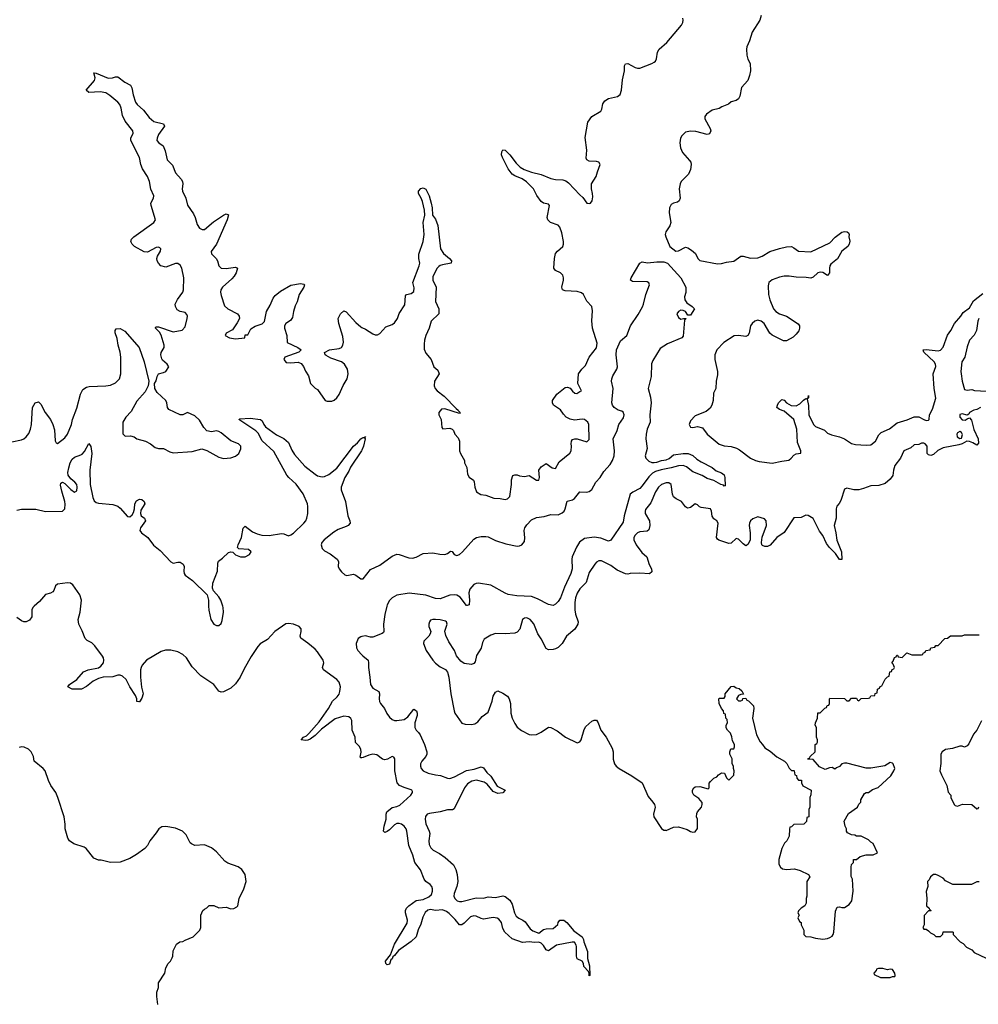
# Model space of a CAD drawing. Header units: inches. Extents: x 2323201 to 2563958, y 895391 to 1023096.
# Tile 56 of 196: x 2457155 to 2465123, y 946690 to 954875. Entities that reach past the tile are written whole.
import ezdxf

# ---------------------------------------------------------------- set-up
doc = ezdxf.new("R2010")
doc.units = ezdxf.units.IN
doc.header["$MEASUREMENT"] = 0
for name, color, linetype in [('C4954', 7, 'Continuous'), ('C4955', 7, 'Continuous'), ('C4964', 7, 'Continuous'), ('C4965', 7, 'Continuous')]:
    doc.layers.add(name, color=color, linetype=linetype)

msp = doc.modelspace()

# ---------------------------------------------------------------- linework, layer by layer
at = {"layer": 'C4954', "color": 5}
for points, elevation in [([(2457275.9, 950000), (2457264.4, 949990), (2457255.8, 949970), (2457257.2, 949910), (2457237.7, 949882.3), (2457210, 949870.6), (2457190, 949870.5), (2457170, 949876.7), (2457130, 949906.2)], 60), ([(2460000, 948739.8), (2459990, 948738.7), (2459984, 948744), (2459992.7, 948787.3), (2459991.9, 948810), (2459977.1, 948837.1), (2459946.6, 948866.6), (2459944.6, 948910), (2459919.9, 948970), (2459915.4, 949050), (2459907, 949067), (2459890, 949079.9), (2459850, 949084.8), (2459776.8, 949063.2), (2459662.6, 948977.4), (2459610, 948926), (2459570, 948895.6), (2459550, 948885.4), (2459530, 948882.4), (2459495.3, 948890), (2459513.2, 948910), (2459538.2, 948921.8), (2459559.8, 948940.2), (2459643, 949037), (2459722.5, 949150), (2459756.1, 949210), (2459794, 949246), (2459810, 949267.9), (2459817.5, 949290), (2459822.1, 949330), (2459810, 949367.4), (2459790.7, 949390.7), (2459681, 949470), (2459671, 949490), (2459682.6, 949530), (2459678.1, 949550), (2459630, 949619.4), (2459610, 949642.3), (2459550, 949693.3), (2459492.6, 949732.6), (2459485.3, 949750), (2459496, 949790), (2459494, 949810), (2459477.7, 949830), (2459430, 949850.9), (2459390, 949855.8), (2459368, 949852), (2459275.9, 949790), (2459216, 949724), (2459154, 949686), (2459134.3, 949665.7), (2459078.2, 949581.8), (2459020.1, 949479.9), (2458986.3, 949410), (2458950, 949354.2), (2458910, 949318.5), (2458850, 949287), (2458830, 949284.5), (2458810, 949292), (2458767.9, 949350), (2458661.8, 949421.8), (2458590, 949496), (2458540.6, 949570), (2458510, 949598.1), (2458470, 949619.1), (2458410, 949633.1), (2458365.9, 949634.1), (2458330, 949623), (2458210, 949551.2), (2458174.3, 949510), (2458164, 949490), (2458158.5, 949470), (2458158.2, 949410), (2458167.4, 949327.4), (2458180.4, 949270), (2458170, 949234), (2458150, 949204), (2458144, 949204), (2458130, 949208), (2458127.4, 949230), (2458117.1, 949257.1), (2458070.7, 949330), (2458041.4, 949390), (2458010, 949418.6), (2457990, 949426.3), (2457970, 949425.3), (2457930, 949413.4), (2457850, 949408.6), (2457810, 949399.3), (2457764.4, 949375.6), (2457710, 949330.9), (2457670, 949309.8), (2457589.8, 949309.8), (2457554, 949330), (2457569.5, 949350), (2457630.8, 949389.2), (2457686.6, 949453.4), (2457725.2, 949470), (2457810, 949488.5), (2457830, 949500.6), (2457850.9, 949529.1), (2457855.6, 949550), (2457851.3, 949570), (2457843.2, 949583.2), (2457780.7, 949670), (2457755, 949695), (2457715.2, 949715.2), (2457699.2, 949730), (2457675.1, 949795.1), (2457645.7, 949850), (2457641, 949890), (2457656.3, 949950), (2457663, 950000)], 60), ([(2458725.6, 950000), (2458726.3, 949966.3), (2458744.6, 949890), (2458770, 949849.2), (2458790, 949837.8), (2458810, 949837.8), (2458830, 949855.2), (2458839, 949881), (2458848.3, 949950), (2458846.4, 949990), (2458843.2, 950000)], 60), ([(2460000, 949746.9), (2459990, 949744.9), (2459968, 949730), (2459950.6, 949690), (2459953.7, 949653.7), (2459966.8, 949630), (2460000, 949594.1)], 60), ([(2458302, 946690), (2458294.6, 946754.6), (2458294, 946790), (2458308.7, 946830), (2458308.7, 946870), (2458362, 946950), (2458370, 946994), (2458388, 947030), (2458408, 947050), (2458423.1, 947076.9), (2458428.7, 947090), (2458430, 947134), (2458458, 947190), (2458486, 947210), (2458510, 947212), (2458530, 947224.7), (2458598, 947250), (2458653.6, 947306.4), (2458662, 947330), (2458662, 947430), (2458678, 947470), (2458690, 947482), (2458710, 947492), (2458730, 947512), (2458770, 947512), (2458810, 947491.3), (2458870, 947498), (2458910, 947484.7), (2458934.6, 947485.4), (2458960.4, 947499.6), (2458968, 947510), (2458979, 947570), (2459019.3, 947650), (2459037, 947710), (2459029.4, 947770), (2459002.7, 947810), (2458970, 947832), (2458884.8, 947864.8), (2458860.1, 947880.1), (2458790, 947957.2), (2458748.7, 947990), (2458690, 948015.1), (2458610, 948009), (2458583.2, 948023.2), (2458572.7, 948032.7), (2458538.6, 948098.6), (2458508, 948130), (2458450, 948153.2), (2458370, 948169), (2458335.3, 948164.7), (2458310.9, 948149.1), (2458290, 948115.3), (2458236, 948050), (2458216, 948010), (2458195.9, 947984.1), (2458125.8, 947934.2), (2458070, 947901.2), (2457990, 947873.2), (2457910, 947869.2), (2457831.6, 947888.4), (2457809.1, 947889.1), (2457770, 947904), (2457706.8, 947986.8), (2457690, 947997.2), (2457604.1, 948024.1), (2457569.5, 948049.5), (2457555.3, 948070), (2457534, 948150), (2457533.6, 948186.4), (2457524.5, 948250), (2457473.3, 948410), (2457454.7, 948450), (2457413, 948510), (2457393.3, 948550), (2457366.6, 948630), (2457350, 948649.3), (2457275.3, 948710), (2457269.2, 948750), (2457249, 948790), (2457228.7, 948810), (2457191.3, 948828.7), (2457170, 948829.3), (2457150, 948823.7)], 80)]:
    msp.add_lwpolyline(points, dxfattribs=dict(at, elevation=elevation))
at = {"layer": 'C4955', "color": 5}
for points, elevation in [([(2457090, 951364.7), (2457170, 951381), (2457190, 951390.8), (2457210, 951406.8), (2457230, 951436), (2457244.5, 951470), (2457253.6, 951510), (2457260.9, 951650), (2457284, 951690), (2457310, 951698), (2457330, 951678), (2457368, 951610), (2457410.3, 951550.3), (2457430.6, 951510), (2457444.1, 951464.1), (2457450, 951374), (2457456.9, 951356.9), (2457470, 951351), (2457530, 951399.1), (2457551.5, 951430), (2457585.1, 951510), (2457593.6, 951550), (2457630, 951646), (2457659.1, 951760.9), (2457680.1, 951799.9), (2457710, 951820.5), (2457733.4, 951826.6), (2457870, 951830.4), (2457910, 951836.4), (2457950, 951855.8), (2457984.7, 951890), (2457995.1, 951930), (2457996.3, 952070), (2457991.2, 952111.2), (2457974, 952170), (2457965.1, 952225.1), (2457949.1, 952270.9), (2457948.7, 952290), (2457956.4, 952303.6), (2457990, 952306.8), (2458030, 952284.9), (2458148, 952150), (2458188.5, 952030), (2458227.3, 951870), (2458222.8, 951830), (2458197.6, 951782.4), (2458130, 951704.5), (2458081.7, 951618.3), (2458036, 951570), (2458011, 951530), (2458012, 951432), (2458032.7, 951412.7), (2458076.9, 951416.9), (2458106.4, 951406.4), (2458130, 951391.3), (2458202, 951370), (2458242, 951350), (2458279.8, 951319.8), (2458310, 951311), (2458350, 951310.8), (2458403.5, 951283.5), (2458430, 951274.8), (2458590, 951285.5), (2458670, 951306.8), (2458710, 951294.8), (2458810, 951238.8), (2458850, 951227.3), (2458910, 951234), (2458950, 951247.3), (2458977, 951270), (2458992.1, 951307.9), (2458993, 951330), (2458975.1, 951350), (2458910, 951374.8), (2458830, 951441.7), (2458810, 951452.9), (2458790, 951456.4), (2458750, 951447.6), (2458710, 951457.6), (2458684.9, 951484.9), (2458650, 951544.5), (2458610, 951580.9), (2458550, 951609), (2458510, 951589.2), (2458490, 951589.3), (2458394, 951634), (2458384, 951650), (2458379, 951690), (2458370, 951708), (2458297, 951777), (2458277.2, 951810), (2458275.3, 951850), (2458290, 951874), (2458298, 951910), (2458308.7, 951930), (2458350, 951941), (2458370, 951951.3), (2458395.3, 951990), (2458382, 952010), (2458343.3, 952043.3), (2458336.2, 952056.2), (2458329.5, 952089.5), (2458331.8, 952108.2), (2458355.1, 952150), (2458355.6, 952170), (2458330, 952251.8), (2458316.5, 952276.5), (2458284.7, 952310), (2458285.1, 952314.9), (2458290, 952322.8), (2458310, 952322), (2458430, 952279.6), (2458506.2, 952293.8), (2458530, 952320.7), (2458548.3, 952390), (2458550.8, 952410), (2458545.4, 952425.4), (2458530, 952440.5), (2458489.7, 952449.7), (2458464, 952464), (2458449.3, 952490), (2458446, 952510), (2458467, 952550), (2458511.2, 952610), (2458516, 952630), (2458519.7, 952730), (2458503.1, 952810), (2458490, 952834), (2458470, 952847.4), (2458450, 952847.4), (2458370, 952818.4), (2458329.5, 952829.5), (2458308.7, 952850), (2458297.2, 952870), (2458296, 952890), (2458301.2, 952910), (2458325.2, 952950), (2458328.7, 952970), (2458318.6, 952978.6), (2458310, 952984), (2458290, 952981.2), (2458216.8, 952943.2), (2458190, 952944), (2458108.7, 952990), (2458089.4, 953009.4), (2458079, 953030), (2458085.2, 953050), (2458104, 953070), (2458269.2, 953190), (2458282.7, 953210), (2458246.6, 953330), (2458246, 953350), (2458266.6, 953390), (2458269.4, 953410), (2458245.4, 953465.4), (2458235.1, 953530), (2458218.3, 953570), (2458174.9, 953634.9), (2458161.1, 953670), (2458150, 953729.2), (2458079.6, 953870), (2458079.5, 953890), (2458097, 953930), (2458096.2, 953950), (2458030.9, 954030.9), (2458010, 954079), (2457998, 954138), (2457986.3, 954170), (2457970, 954189.6), (2457904.4, 954244.4), (2457870, 954266.3), (2457823.9, 954276.1), (2457730, 954269.3), (2457708.7, 954290), (2457777.2, 954370), (2457781.2, 954390), (2457770, 954432), (2457790, 954431), (2457890, 954388), (2457926, 954390), (2457950, 954401), (2457970, 954401), (2458030, 954356.3), (2458076, 954330), (2458088.1, 954308.1), (2458097, 954250), (2458116.4, 954190), (2458130.3, 954170.3), (2458183.4, 954123.4), (2458230, 954060.5), (2458270, 954028.4), (2458351.3, 954010), (2458358.8, 953990), (2458310, 953921.2), (2458297.1, 953890), (2458296.3, 953870), (2458312.1, 953852.1), (2458347.3, 953827.3), (2458365.1, 953785.1), (2458380.4, 953710), (2458424.6, 953664.6), (2458450, 953602), (2458496.4, 953550), (2458508.5, 953530), (2458512.2, 953510), (2458506, 953470), (2458507.4, 953450), (2458537.1, 953390), (2458550, 953332), (2458600.5, 953260.5), (2458614.8, 953230), (2458630.9, 953170.9), (2458650, 953142), (2458671.3, 953131.3), (2458690, 953131), (2458765.7, 953194.3), (2458850, 953250.6), (2458870, 953260.7), (2458890, 953252), (2458879.3, 953210), (2458790.3, 953009.7), (2458746.9, 952946.9), (2458748.8, 952928.8), (2458788.5, 952888.5), (2458799.1, 952870), (2458810.6, 952830), (2458830, 952810.6), (2458870, 952805.7), (2458950, 952817.3), (2458964.7, 952810), (2458954.4, 952770), (2458937.8, 952742.2), (2458919.7, 952720.3), (2458840.4, 952650), (2458827.8, 952630), (2458825.3, 952610), (2458830, 952581), (2458857.5, 952497.5), (2458886, 952470), (2458964.7, 952430), (2458978, 952410), (2458981, 952390), (2458964, 952356), (2458922.8, 952297.2), (2458872, 952270), (2458862.8, 952250), (2458898, 952230), (2458950, 952222.4), (2459026, 952230), (2459030, 952254), (2459050, 952254), (2459076.4, 952303.6), (2459113.2, 952326.8), (2459170, 952345.5), (2459190, 952367.3), (2459206, 952450), (2459238.4, 952501.6), (2459260.7, 952559.3), (2459278.9, 952581.1), (2459323.3, 952616.7), (2459410, 952666.8), (2459490, 952682.8), (2459516, 952676), (2459522, 952670), (2459516, 952650), (2459477.3, 952590), (2459460.7, 952530), (2459444.7, 952495.3), (2459430, 952448), (2459421.6, 952398.4), (2459404.7, 952375.3), (2459366, 952350), (2459356.4, 952330), (2459354.9, 952310), (2459376.3, 952250), (2459377.3, 952190), (2459466.8, 952150), (2459494.8, 952130), (2459476, 952110), (2459358, 952070), (2459351.3, 952050), (2459370, 952026), (2459410, 952022.8), (2459470, 952027.3), (2459495.9, 952015.9), (2459513.2, 951993.2), (2459530, 951952), (2459554.4, 951914.4), (2459571.1, 951851.1), (2459610, 951812), (2459630, 951802), (2459694, 951710), (2459710, 951704.7), (2459750, 951704.7), (2459770, 951711.3), (2459790, 951731.3), (2459810, 951758), (2459844.8, 951835.2), (2459877.2, 951890), (2459885.2, 951930), (2459879, 951970), (2459854, 952010), (2459829.2, 952030), (2459742.5, 952062.5), (2459703.3, 952083.3), (2459695.1, 952090), (2459689.6, 952109.6), (2459729.8, 952130.2), (2459810, 952142), (2459829.2, 952150), (2459840.9, 952170), (2459847.2, 952192.8), (2459842, 952242), (2459807.6, 952350), (2459800.9, 952390), (2459821.2, 952430), (2459850, 952454.8), (2459870, 952446.8), (2459950, 952357.3), (2459990, 952320.7), (2460000, 952316.2)], 80), ([(2458843.2, 950000), (2458827.4, 950050), (2458810, 950078.3), (2458766.4, 950126.4), (2458757.3, 950150), (2458761.6, 950190), (2458798.1, 950290), (2458801.7, 950358.3), (2458807.1, 950372.9), (2458841.8, 950398.2), (2458890, 950446.4), (2458910.6, 950450.6), (2458927.9, 950447.9), (2458950, 950426), (2458990, 950409.2), (2459030, 950410.3), (2459066, 950430), (2459078, 950450), (2459056, 950470), (2458977.2, 950477.2), (2458966, 950486), (2458972, 950510), (2458998.5, 950570), (2459011.5, 950648.5), (2459030, 950664.9), (2459090, 950618.5), (2459130, 950600.3), (2459169.1, 950589.1), (2459230, 950587.2), (2459330, 950603.9), (2459350, 950602), (2459390, 950585.2), (2459410, 950592.3), (2459430, 950607.8), (2459517, 950690), (2459533.2, 950710), (2459542, 950730), (2459549.8, 950770.2), (2459550.5, 950829.5), (2459546.7, 950850), (2459512.3, 950932.3), (2459452.6, 951012.6), (2459391, 951070), (2459375.8, 951090), (2459266.7, 951286.7), (2459170, 951374.3), (2459136.9, 951436.9), (2459118, 951458), (2458975.3, 951550), (2458984.1, 951555.9), (2459070, 951562.4), (2459158, 951550), (2459170, 951541), (2459183, 951510), (2459199.1, 951490), (2459290, 951423.8), (2459350, 951393.4), (2459390, 951359.1), (2459415.9, 951295.9), (2459439.3, 951259.3), (2459524.2, 951164.2), (2459610, 951096.2), (2459630, 951083.9), (2459670, 951073.8), (2459690, 951077.7), (2459725.2, 951094.8), (2459790, 951146.5), (2459930, 951330.5), (2459962, 951358), (2459990, 951390.4), (2460000, 951396.6)], 60), ([(2457130, 950797.4), (2457170, 950804.8), (2457290, 950805.1), (2457370, 950787), (2457510, 950789.2), (2457530.6, 950809.4), (2457531.9, 950848.1), (2457530.4, 950870.4), (2457504.4, 950955.6), (2457494.5, 951005.5), (2457496.5, 951023.5), (2457510, 951030.3), (2457530, 951020.4), (2457578.7, 950970), (2457610, 950947), (2457630, 950958.8), (2457632.8, 950990), (2457628.6, 951010), (2457614.2, 951030), (2457578.9, 951058.9), (2457558.4, 951090), (2457555.7, 951110), (2457562.3, 951150), (2457574.8, 951190), (2457590, 951220.3), (2457610, 951239), (2457663.5, 951256.5), (2457675.5, 951264.4), (2457694.3, 951285.7), (2457730, 951350.6), (2457747, 951327), (2457755.5, 951270), (2457737, 951130), (2457742, 951010), (2457763.4, 950903.4), (2457775, 950875), (2457790, 950861.1), (2457810, 950855), (2457930, 950843.9), (2457970, 950830.9), (2457990, 950814.5), (2458050, 950746), (2458070, 950741.1), (2458090, 950758), (2458101.9, 950778.1), (2458110.6, 950809.4), (2458113.1, 950850), (2458124.6, 950875.4), (2458150.3, 950890.3), (2458170, 950887), (2458190, 950870.4), (2458194, 950850), (2458163.3, 950796.7), (2458158.8, 950770), (2458165.4, 950750), (2458193, 950730), (2458199.7, 950710), (2458158.4, 950650), (2458154.2, 950630), (2458168.4, 950610), (2458219.8, 950570), (2458268.1, 950508.1), (2458323.1, 950463.1), (2458410, 950367.2), (2458430, 950356.5), (2458470, 950366.5), (2458490, 950364.9), (2458513.4, 950350), (2458522.4, 950330), (2458519, 950290), (2458522.2, 950270), (2458530, 950258.5), (2458592, 950212), (2458713.3, 950093.3), (2458724.7, 950050), (2458725.6, 950000)], 60), ([(2460000, 951296.3), (2459997.4, 951290), (2459904.3, 951155.7), (2459890, 951122), (2459859, 951070), (2459826.7, 950990), (2459826.7, 950966.7), (2459863.5, 950870), (2459881.3, 950750), (2459899, 950710), (2459902, 950690), (2459884.9, 950670), (2459870, 950660.9), (2459803.1, 950636.9), (2459765.3, 950614.7), (2459685.6, 950550), (2459667.5, 950530), (2459659.6, 950510), (2459670, 950479.1), (2459690, 950459.1), (2459734.7, 950434.7), (2459794.8, 950390), (2459803.8, 950370), (2459802.3, 950330), (2459810, 950310.7), (2459830, 950284.4), (2459858.9, 950258.9), (2459874.2, 950254.2), (2459930, 950264.9), (2459950, 950258.5), (2459990, 950226.5), (2460000, 950226.9)], 60), ([(2457663, 950000), (2457669.8, 950050), (2457654.7, 950094.7), (2457595.8, 950175.8), (2457578.5, 950190), (2457553.2, 950193.1), (2457470, 950183.8), (2457451.6, 950170), (2457437.8, 950130), (2457430, 950119.3), (2457411.2, 950108.8), (2457370, 950097.5), (2457320.8, 950039.2), (2457275.9, 950000)], 60)]:
    msp.add_lwpolyline(points, dxfattribs=dict(at, elevation=elevation))
at = {"layer": 'C4964', "color": 5}
for points, elevation in [([(2460206.7, 950000), (2460189.1, 949930), (2460180.4, 949850), (2460182.3, 949790), (2460178.2, 949781.8), (2460167.5, 949772.5), (2460090, 949742.3), (2460070, 949742.5), (2460030, 949752.8), (2460000, 949746.9)], 60), ([(2461769.3, 950000), (2461768.5, 949968.5), (2461774, 949934), (2461797.6, 949870), (2461794.4, 949850), (2461770.2, 949809.8), (2461700.3, 949750), (2461663, 949690), (2461630, 949657), (2461610, 949644.5), (2461590, 949639.5), (2461550, 949638), (2461530, 949649.2), (2461490, 949729.4), (2461462.4, 949770), (2461430, 949852.7), (2461399.3, 949890), (2461370, 949901.6), (2461350, 949900.7), (2461334, 949890), (2461312.3, 949807.7), (2461290, 949784), (2461270, 949774), (2461190, 949769.4), (2461110, 949772.3), (2461070, 949758), (2461015.3, 949724.7), (2461001.4, 949698.6), (2460990.6, 949649.4), (2460950.8, 949590), (2460942, 949538), (2460930, 949522), (2460910, 949514), (2460850, 949522.7), (2460822.4, 949542.4), (2460786, 949586), (2460769.6, 949630), (2460723.1, 949703.1), (2460695.9, 949755.9), (2460689.1, 949790.9), (2460709, 949850), (2460702, 949870), (2460695.1, 949875.1), (2460650, 949886), (2460610, 949889.3), (2460590, 949889.2), (2460570, 949882), (2460561, 949870), (2460556, 949850), (2460556, 949830), (2460571.3, 949790), (2460566, 949770), (2460554.8, 949750), (2460514.8, 949710), (2460513, 949690), (2460533, 949630), (2460590, 949550.8), (2460610, 949526.8), (2460650, 949494.8), (2460693.4, 949473.4), (2460710.6, 949450.6), (2460722, 949410), (2460737.6, 949270), (2460765.5, 949130), (2460773, 949110), (2460830, 949028.2), (2460859, 949019), (2460910, 949016.4), (2460937.1, 949022.9), (2460962.3, 949037.7), (2460998, 949082), (2461050, 949118), (2461082.7, 949210), (2461090, 949252), (2461110, 949284.7), (2461130, 949296), (2461170, 949277.3), (2461210, 949250.8), (2461224, 949230), (2461234.9, 949190), (2461236.4, 949110), (2461248.8, 949070), (2461270, 949024), (2461290, 948993.4), (2461325.1, 948965.1), (2461390, 948933.4), (2461410, 948928.9), (2461450, 948933.4), (2461490, 948951.8), (2461550, 948994), (2461570, 948990.7), (2461622.6, 948962.6), (2461690.7, 948910), (2461790, 948864), (2461810, 948871), (2461822.7, 948890), (2461845.8, 948974.2), (2461860.1, 948999.9), (2461910, 949044.7), (2461930, 949051.3), (2461950, 949051), (2461962.8, 949030), (2461985.5, 948970), (2462030.8, 948910), (2462079.1, 948819.1), (2462087.7, 948790), (2462088.7, 948728.7), (2462099.1, 948690), (2462114, 948670), (2462138.8, 948650), (2462244.7, 948590), (2462330.4, 948530.3), (2462378.3, 948418.3), (2462419.1, 948370), (2462430.7, 948350), (2462436.3, 948330), (2462422.8, 948270), (2462427.3, 948250), (2462490, 948151), (2462510, 948138.8), (2462523.1, 948136.9), (2462530, 948136), (2462590, 948162.8), (2462630, 948166.8), (2462702, 948142), (2462730, 948126), (2462750, 948121), (2462770, 948124.7), (2462788.9, 948151.1), (2462788.7, 948230), (2462782, 948250), (2462783.1, 948276.9), (2462788, 948290), (2462822, 948330), (2462828.7, 948350), (2462828.4, 948368.4), (2462800.4, 948400.4), (2462758, 948430), (2462748, 948450), (2462748.7, 948470), (2462758, 948490), (2462770, 948498), (2462810, 948502), (2462878, 948482), (2462886, 948490), (2462887.3, 948527.3), (2462896.4, 948543.6), (2462926, 948570), (2462950, 948582), (2462963.1, 948596.9), (2462990, 948614), (2463012.7, 948612.7), (2463030, 948574), (2463050, 948554), (2463090, 948594), (2463095.3, 948630), (2463088, 948650), (2463088, 948670), (2463078, 948690), (2463078, 948730), (2463058, 948770), (2463058, 948790), (2463067.3, 948812.7), (2463090, 948814), (2463098, 948830), (2463098, 948850), (2463080.4, 948880.4), (2463074.6, 948914.6), (2463063.1, 948943.1), (2463038, 948970), (2463028.4, 948988.4), (2463028, 949010), (2463038, 949030), (2463036.4, 949056.4), (2463026, 949070), (2463022, 949102), (2463007.3, 949107.3), (2463006, 949130), (2462988.4, 949148.4), (2462968, 949190), (2462966, 949230), (2462970, 949234), (2463010, 949234), (2463018, 949250), (2463018, 949270), (2463070, 949332), (2463090, 949334), (2463110, 949322), (2463135.3, 949315.3), (2463156.9, 949296.9), (2463172, 949268), (2463150, 949266), (2463130, 949258), (2463114, 949230), (2463130, 949214), (2463150, 949214), (2463162, 949218), (2463167.3, 949232.7), (2463190, 949234), (2463198, 949218), (2463212.7, 949212.7), (2463254, 949170), (2463258, 949150), (2463246, 949070), (2463278.8, 948930), (2463310, 948871.3), (2463330.5, 948850.5), (2463350, 948821), (2463393.7, 948793.7), (2463447.5, 948747.5), (2463511.1, 948711.1), (2463531.1, 948691.1), (2463550, 948654), (2463570, 948634), (2463590, 948634), (2463594, 948630), (2463598, 948598), (2463612.7, 948592.7), (2463614, 948570), (2463630, 948554), (2463652.7, 948552.7), (2463654, 948530), (2463665.4, 948505.4), (2463734, 948470), (2463732.7, 948432.7), (2463722, 948410), (2463722, 948330), (2463714, 948310), (2463714, 948250), (2463698, 948242), (2463694, 948210), (2463672.7, 948187.3), (2463590, 948186), (2463570, 948166), (2463558, 948162), (2463552.7, 948147.3), (2463551.6, 948088.4), (2463532, 948050), (2463511.1, 948028.9), (2463490, 947986), (2463465.4, 947894.6), (2463465.4, 947854.6), (2463478, 947830), (2463495.3, 947815.3), (2463530, 947810.8), (2463595.3, 947815.3), (2463642, 947802), (2463712, 947770), (2463722, 947750), (2463698, 947710), (2463698, 947590), (2463692, 947570), (2463692, 947530), (2463682, 947510), (2463651.6, 947488.4), (2463630, 947466), (2463622, 947450), (2463634, 947430), (2463622, 947410), (2463638, 947378), (2463652, 947370), (2463652, 947350), (2463672.7, 947307.3), (2463674, 947270), (2463690, 947254), (2463730, 947252), (2463770, 947238.8), (2463830, 947233), (2463870, 947237.1), (2463890, 947244.4), (2463910, 947258), (2463916.4, 947270), (2463921.5, 947290), (2463935.3, 947464.7), (2463950, 947498), (2463970, 947501), (2463990, 947494.8), (2464010, 947494.8), (2464050, 947521), (2464073.2, 947550), (2464083.7, 947630), (2464078, 947730), (2464067.3, 947752.7), (2464066, 947830), (2464068.4, 947851.6), (2464086, 947870), (2464087.3, 947892.7), (2464110, 947894), (2464140.4, 947919.6), (2464190, 947932), (2464250, 947934), (2464286, 947950), (2464250, 948026), (2464230, 948038), (2464210, 948058), (2464150, 948088), (2464110, 948088), (2464096.4, 948096.4), (2464070, 948098), (2464036.4, 948116.4), (2464028.9, 948128.9), (2464028.4, 948148.4), (2464018, 948170), (2464008.4, 948211.6), (2464043.1, 948276.9), (2464118, 948330), (2464130, 948354), (2464146, 948370), (2464148, 948390), (2464176.4, 948443.6), (2464190, 948451.3), (2464210, 948452), (2464244.7, 948475.3), (2464290, 948492), (2464395.3, 948590), (2464422, 948630), (2464428.7, 948650), (2464415.3, 948690), (2464410, 948695.3), (2464390, 948699), (2464346.4, 948673.6), (2464230, 948653.2), (2464190, 948654), (2464030, 948695.3), (2464010, 948695.3), (2463990, 948688), (2463970, 948666), (2463943.6, 948656.4), (2463930, 948646), (2463910, 948658), (2463885.4, 948654.6), (2463850, 948642), (2463803.1, 948663.1), (2463750, 948726), (2463707.3, 948727.3), (2463710, 948734), (2463722, 948738), (2463726, 948750), (2463766, 948790), (2463768, 948850), (2463782, 948858), (2463786, 948870), (2463786, 948890), (2463778, 948910), (2463778, 948990), (2463768, 949010), (2463768.9, 949031.1), (2463788, 949070), (2463790, 949114), (2463810, 949114), (2463847.3, 949152.7), (2463862, 949158), (2463867.3, 949172.7), (2463882, 949178), (2463886, 949190), (2463886, 949230), (2463890, 949234), (2464010, 949232), (2464030, 949214), (2464050, 949214), (2464070, 949234), (2464110, 949234), (2464118, 949218), (2464130, 949214), (2464148.4, 949231.6), (2464210, 949234), (2464222, 949238), (2464230, 949254), (2464262, 949258), (2464267.3, 949272.7), (2464282, 949278), (2464286, 949310), (2464302, 949318), (2464307.3, 949332.7), (2464322, 949338), (2464350, 949394), (2464367.3, 949412.7), (2464382, 949418), (2464387.3, 949452.7), (2464402, 949458), (2464407.3, 949472.7), (2464422, 949478), (2464426, 949490), (2464416.4, 949516.4), (2464406, 949530), (2464416.4, 949543.6), (2464427.3, 949572.7), (2464442, 949578), (2464447.3, 949592.7), (2464452.7, 949592.7), (2464458, 949578), (2464490, 949574), (2464530, 949612), (2464570, 949594), (2464650, 949594), (2464662, 949598), (2464666, 949610), (2464682, 949618), (2464686, 949630), (2464722, 949638), (2464730, 949654), (2464762, 949658), (2464770, 949674), (2464790, 949674), (2464846, 949730), (2464867.3, 949732.7), (2464892.7, 949752.7), (2464990, 949754), (2465010, 949762), (2465130, 949762)], 80), ([(2460000, 949594.1), (2460006.8, 949586.8), (2460051.6, 949550), (2460055.8, 949530), (2460053.8, 949490), (2460066.8, 949410), (2460070.8, 949350), (2460090, 949318.9), (2460140.3, 949290), (2460146.2, 949270), (2460143.2, 949230), (2460146.6, 949206.6), (2460154.7, 949190), (2460187.5, 949150), (2460207.5, 949107.5), (2460230, 949078), (2460250, 949058.5), (2460270, 949049.2), (2460290, 949048.4), (2460350, 949058.2), (2460381.3, 949078.7), (2460430, 949144), (2460452.2, 949130), (2460458, 949110), (2460457.8, 949090), (2460438.5, 949030), (2460438.2, 948990), (2460449.6, 948969.6), (2460470.2, 948950), (2460482.6, 948930), (2460520.1, 948850), (2460538.5, 948790), (2460539.7, 948770), (2460531.1, 948750), (2460497.4, 948710), (2460487.4, 948690), (2460485.6, 948670), (2460491.6, 948651.6), (2460510, 948630.2), (2460550, 948612.2), (2460610, 948597.7), (2460653.7, 948593.6), (2460710, 948571), (2460730, 948568.6), (2460770, 948579.8), (2460870, 948634.9), (2460934, 948646), (2460990, 948663.8), (2461010, 948657.3), (2461038.3, 948618.3), (2461070, 948585.5), (2461123.6, 948503.6), (2461191, 948470), (2461170, 948447.3), (2461130, 948442.9), (2461090, 948459.5), (2461039.6, 948519.6), (2461015.5, 948535.5), (2460952.5, 948552.5), (2460914.4, 948545.6), (2460877.7, 948522.3), (2460852.8, 948490), (2460765.7, 948314.3), (2460752.6, 948307.4), (2460710, 948306.2), (2460650.7, 948290), (2460562.3, 948277.7), (2460543.2, 948270), (2460528.5, 948251.5), (2460526.2, 948230), (2460530.7, 948190), (2460559.3, 948130), (2460563.2, 948110), (2460554.8, 948050), (2460559.2, 948019.2), (2460571.7, 947991.7), (2460591.6, 947971.6), (2460643.4, 947943.4), (2460691.3, 947910), (2460759.7, 947850), (2460781, 947810), (2460791.6, 947770), (2460795.9, 947710), (2460789.3, 947670), (2460765.9, 947610), (2460765, 947590), (2460772.6, 947570), (2460791.1, 947551.1), (2460810, 947543.9), (2460830, 947543.6), (2460950, 947574.6), (2461010, 947573.8), (2461050, 947583.7), (2461110, 947578.5), (2461170, 947591.8), (2461190, 947586.3), (2461230, 947555.2), (2461250, 947523.8), (2461269, 947450), (2461283, 947423), (2461305.1, 947405.1), (2461338, 947390), (2461356, 947376), (2461398, 947318), (2461419.9, 947299.9), (2461470, 947282.8), (2461510, 947312), (2461530, 947317.6), (2461590, 947321), (2461627, 947353), (2461630, 947371), (2461645.2, 947390), (2461678, 947390), (2461702.8, 947370), (2461759.9, 947299.9), (2461831, 947250), (2461841, 947230), (2461844.7, 947210), (2461875.5, 947130), (2461874, 947070), (2461892.2, 947010), (2461894, 946930), (2461890, 946926), (2461888.7, 946950), (2461883.1, 946963.1), (2461845.6, 947005.6), (2461842, 947030), (2461830, 947048), (2461789.3, 947069.3), (2461782.7, 947090), (2461784, 947170), (2461782, 947182), (2461767.3, 947207.3), (2461748, 947208), (2461616.8, 947183.2), (2461550, 947134), (2461530, 947142), (2461510, 947178), (2461490, 947198), (2461470, 947208), (2461435.3, 947204.7), (2461390, 947209.4), (2461335.6, 947204.4), (2461250, 947235.1), (2461187.2, 947290), (2461170, 947321.2), (2461160.4, 947370), (2461137.4, 947397.4), (2461125.2, 947405.2), (2461090, 947412.3), (2461010, 947398.8), (2460990, 947402.9), (2460950, 947424), (2460930, 947426.9), (2460903, 947417), (2460850, 947365.8), (2460830, 947352.3), (2460810, 947351.2), (2460774.3, 947394.3), (2460724.2, 947444.2), (2460701.8, 947461.8), (2460670, 947475.9), (2460610, 947471.2), (2460570, 947478), (2460548.5, 947471.5), (2460525.7, 947454.3), (2460505.2, 947414.8), (2460490, 947355.6), (2460467.1, 947310), (2460451.5, 947250), (2460410, 947211.3), (2460303.1, 947136.9), (2460270, 947095.3), (2460255.9, 947084.1), (2460250, 947069), (2460240.5, 947059.5), (2460230, 947025.2), (2460210, 947018), (2460198, 947030), (2460195.3, 947050), (2460237.2, 947102.8), (2460270, 947191.3), (2460376.2, 947363.8), (2460379.8, 947390), (2460363.1, 947450), (2460363.1, 947470), (2460369.8, 947490), (2460389.7, 947510), (2460450, 947554), (2460510, 947562.4), (2460557.1, 947582.9), (2460577.3, 947602.7), (2460587.6, 947630), (2460587.6, 947650), (2460581, 947670), (2460567.3, 947687.3), (2460531.8, 947711.8), (2460516.9, 947730), (2460487.2, 947807.2), (2460438.7, 947870), (2460423, 947930), (2460390.6, 948010), (2460373.8, 948130), (2460366.8, 948150), (2460351.8, 948171.8), (2460330, 948186.6), (2460310, 948193.3), (2460290, 948192.1), (2460270, 948182.6), (2460230, 948139.6), (2460210, 948127.3), (2460190, 948117.2), (2460179.3, 948130), (2460185.1, 948170), (2460202.2, 948230), (2460201.7, 948270), (2460207.8, 948290), (2460250, 948326), (2460290, 948335.5), (2460313.7, 948346.3), (2460406, 948430), (2460421.5, 948450), (2460419.3, 948459.3), (2460415.8, 948470), (2460410, 948473.3), (2460350, 948491.7), (2460311.5, 948510), (2460292.2, 948530), (2460274.6, 948630), (2460274.4, 948730), (2460265.4, 948745.4), (2460250, 948749.7), (2460212.1, 948727.9), (2460190, 948722.6), (2460170, 948727.3), (2460123, 948763), (2460090, 948769.9), (2460057.8, 948762.2), (2460010, 948740.8), (2460000, 948739.8)], 60), ([(2465150, 949046), (2465112, 948970), (2465083.5, 948936.5), (2465045.4, 948854.6), (2465030, 948838), (2465010, 948828.7), (2464990, 948835.3), (2464970, 948835.3), (2464910, 948815.3), (2464850, 948808.7), (2464822, 948790), (2464811.6, 948768.4), (2464811.1, 948691.1), (2464804.7, 948630), (2464816.9, 948596.9), (2464862, 948510), (2464872.7, 948452.7), (2464894, 948430), (2464894, 948410), (2464922, 948350), (2464930, 948342), (2464950, 948338), (2464992.7, 948352.7), (2465070, 948352), (2465110, 948314), (2465122, 948318), (2465127.3, 948332.7)], 80), ([(2465130, 947708), (2465110, 947708), (2465067.3, 947687.3), (2464912.7, 947687.3), (2464850, 947718), (2464830, 947738), (2464790, 947762), (2464770, 947768.7), (2464750, 947768.7), (2464724.7, 947750), (2464714.4, 947725.6), (2464702, 947710), (2464704.7, 947670), (2464690.9, 947629.1), (2464694.8, 947570), (2464692, 947510), (2464714, 947490), (2464718, 947478), (2464732, 947470), (2464730, 947466), (2464710, 947466), (2464672.7, 947427.3), (2464674, 947350), (2464662, 947330), (2464670, 947314), (2464690, 947314), (2464710, 947302), (2464725.4, 947285.4), (2464754, 947270), (2464770, 947254), (2464810, 947254), (2464827.3, 947272.7), (2464830, 947294), (2464910, 947294), (2464914, 947290), (2464914, 947270), (2464974, 947210), (2464996.9, 947196.9), (2465025.4, 947165.4), (2465070, 947142), (2465090, 947122), (2465190, 947074)], 80)]:
    msp.add_lwpolyline(points, dxfattribs=dict(at, elevation=elevation))
at = {"layer": 'C4964', "color": 5, "elevation": 80}
msp.add_lwpolyline([(2464330, 946988), (2464292.7, 946987.3), (2464278, 946982), (2464274, 946970), (2464254, 946950), (2464258, 946938), (2464310, 946912), (2464390, 946912), (2464410, 946922), (2464430, 946922), (2464433.2, 946930), (2464428.7, 946950), (2464410, 946979), (2464390, 946982), (2464370, 946978)], close=True, dxfattribs=at)
at = {"layer": 'C4965', "color": 5}
for points, elevation in [([(2460000, 952316.2), (2460030, 952302.8), (2460090, 952262.8), (2460110, 952256), (2460130, 952256), (2460150, 952266), (2460198, 952322), (2460250, 952341), (2460270, 952356), (2460294.5, 952390), (2460308, 952432), (2460355.8, 952504.2), (2460361.2, 952578.8), (2460369.5, 952590.5), (2460410, 952597.6), (2460430, 952614.8), (2460433.6, 952646.4), (2460424, 952690), (2460476.5, 952830), (2460479.8, 952850), (2460473.5, 952890), (2460474, 952926), (2460508.4, 953031.5), (2460517.4, 953090), (2460509.6, 953189.7), (2460521.6, 953250), (2460520.7, 953290), (2460503.6, 953363.6), (2460492.3, 953392.3), (2460469, 953430), (2460468.7, 953450), (2460490, 953470.8), (2460510, 953476), (2460530, 953464.7), (2460558.8, 953410), (2460576.3, 953350), (2460584.9, 953310), (2460585.5, 953250), (2460610, 953216), (2460630, 953164.7), (2460654, 952970), (2460679.1, 952930), (2460727.3, 952890), (2460744, 952870), (2460742, 952850), (2460670, 952836.9), (2460650, 952831.1), (2460637.8, 952822.2), (2460626.3, 952810), (2460590, 952739.3), (2460589.3, 952710), (2460616.9, 952650), (2460611.8, 952531.8), (2460637.8, 952470), (2460638.7, 952430), (2460576.4, 952370), (2460558.4, 952310), (2460530, 952248.7), (2460519.3, 952210), (2460516.3, 952176.3), (2460517.3, 952137.3), (2460530, 952102), (2460576, 952050), (2460598, 951990), (2460630, 951962), (2460641, 951930), (2460604, 951870), (2460600.7, 951830), (2460607.7, 951810), (2460624, 951790), (2460684.4, 951744.4), (2460782, 951642), (2460800.7, 951630), (2460802, 951622), (2460816, 951610), (2460810, 951602), (2460690, 951639.5), (2460661.4, 951638.6), (2460638, 951610), (2460638, 951590), (2460658, 951550), (2460663.6, 951483.6), (2460672.7, 951472.7), (2460730, 951478), (2460750, 951471.3), (2460759.8, 951459.8), (2460771.3, 951430), (2460799.8, 951399.8), (2460810.9, 951370.9), (2460811.3, 951290), (2460818, 951270), (2460851.3, 951210), (2460852, 951190), (2460871.1, 951151.1), (2460878, 951098), (2460891.1, 951071.1), (2460926.8, 951046.8), (2460934, 951034), (2460937.3, 950990), (2460951.3, 950950), (2460987.5, 950927.5), (2461030, 950922.8), (2461096.8, 950896.8), (2461150, 950893.4), (2461190, 950885.5), (2461210, 950890.7), (2461230, 950912), (2461243.6, 951010), (2461243.7, 951050), (2461254.6, 951085.4), (2461270, 951091.3), (2461289, 951091), (2461310, 951082), (2461350, 951076.3), (2461390, 951085.5), (2461450, 951047.7), (2461470, 951048.2), (2461475.1, 951070), (2461469.3, 951130), (2461490, 951157.3), (2461530, 951184.7), (2461582, 951150), (2461610, 951144.7), (2461640.1, 951199.9), (2461729.4, 951270.6), (2461739.3, 951290), (2461742, 951330), (2461738, 951350), (2461741.2, 951370), (2461750, 951384.7), (2461769.3, 951390.7), (2461790, 951390.6), (2461870, 951366.4), (2461890, 951386), (2461886.6, 951510), (2461878.3, 951530), (2461850, 951551.6), (2461830, 951553.6), (2461765.9, 951545.9), (2461730, 951554.3), (2461697.2, 951570), (2461674.3, 951594.3), (2461650.9, 951630.9), (2461592.7, 951670), (2461584.5, 951690), (2461584.5, 951710), (2461619.1, 951760.9), (2461690, 951816), (2461710, 951821), (2461730, 951811), (2461750, 951786), (2461770, 951771), (2461787.1, 951767.1), (2461810, 951784.7), (2461826, 951790), (2461793.2, 951850), (2461800.9, 951930), (2461827, 951970), (2461859.1, 952000.9), (2461888, 952070), (2461950, 952148.4), (2461955.2, 952184.8), (2461915.6, 952310), (2461910.8, 952370.8), (2461915.8, 952455.8), (2461909.8, 952489.8), (2461870, 952535.1), (2461840.9, 952590), (2461824.4, 952604.4), (2461790, 952616.1), (2461690, 952621.5), (2461666.6, 952630), (2461660.7, 952650), (2461674.7, 952710), (2461676, 952730), (2461670.8, 952750), (2461650, 952769.7), (2461609.4, 952790), (2461596.2, 952810), (2461599.2, 952890), (2461608.3, 952930), (2461624.2, 952950), (2461669.7, 952990), (2461676.5, 953010), (2461676.1, 953030), (2461662, 953102), (2461644.2, 953150), (2461630, 953167.3), (2461568.2, 953188.2), (2461545.2, 953210), (2461539.5, 953230), (2461559.3, 953330), (2461550, 953341.2), (2461510, 953349.4), (2461490, 953362.7), (2461452.4, 953412.4), (2461426.9, 953470), (2461366.8, 953526.8), (2461332.3, 953552.3), (2461270, 953576.3), (2461249.5, 953590), (2461215.1, 953635.1), (2461169.4, 953730), (2461160.9, 953750), (2461164.1, 953775.9), (2461170, 953792), (2461190, 953791), (2461230, 953750.5), (2461282.9, 953682.9), (2461316, 953650), (2461348.7, 953628.7), (2461408, 953608), (2461490, 953587.2), (2461570, 953555.5), (2461610, 953547.1), (2461670, 953544), (2461695.6, 953535.6), (2461717.6, 953517.6), (2461810, 953418.4), (2461837.3, 953397.3), (2461870, 953350.7), (2461890, 953346.7), (2461899, 953350), (2461912.3, 953370), (2461918.9, 953401.1), (2461917, 953430), (2461907, 953470), (2461909.3, 953510), (2461946.6, 953570), (2461957, 953610), (2461980.9, 953670), (2461969, 953690), (2461950, 953695.4), (2461890, 953698), (2461869.7, 953709.7), (2461863.1, 953723.1), (2461869.8, 953790.2), (2461854.8, 953894.8), (2461878.2, 954021.8), (2461911.4, 954068.6), (2461985.8, 954114.2), (2461995, 954130), (2462003.6, 954176.4), (2462019.7, 954200.3), (2462050, 954219.7), (2462124.7, 954235.3), (2462146, 954254), (2462158.8, 954290), (2462166.1, 954373.9), (2462182.7, 954450), (2462182.6, 954490), (2462190, 954507.3), (2462210, 954510.3), (2462270, 954478.3), (2462290, 954471.6), (2462310, 954472.4), (2462409.5, 954510), (2462430, 954522.3), (2462439.7, 954530), (2462449.7, 954550), (2462456.6, 954603.4), (2462469.8, 954630.2), (2462534.9, 954685.1), (2462656, 954830), (2462666, 954850), (2462669.3, 954870), (2462666.3, 954886.3)], 80), ([(2463318, 954910), (2463308.6, 954870), (2463244.1, 954770), (2463221.9, 954698.1), (2463200.2, 954650), (2463196.9, 954630), (2463199.4, 954579.4), (2463207.1, 954547.1), (2463226.4, 954510), (2463228.7, 954450), (2463221.3, 954410), (2463206.7, 954370), (2463154.9, 954310), (2463140.3, 954239.7), (2463130, 954216), (2463110, 954202.9), (2463070, 954191.6), (2463047.2, 954172.8), (2462991, 954150), (2462970, 954136.2), (2462910, 954121.6), (2462864.2, 954090), (2462850.4, 954070), (2462849, 954050), (2462895.6, 953970), (2462899.6, 953950), (2462890, 953924.5), (2462870, 953919.7), (2462774.8, 953945.2), (2462730, 953949), (2462690, 953939.2), (2462658, 953910), (2462648.7, 953890), (2462642, 953850), (2462648.5, 953810), (2462665.3, 953770), (2462723.6, 953703.6), (2462732.7, 953690), (2462737.6, 953670), (2462730.3, 953630), (2462715.8, 953590), (2462653, 953530), (2462644.9, 953510), (2462636.9, 953470), (2462644.2, 953390), (2462637.1, 953370), (2462621.7, 953358.3), (2462590, 953349.7), (2462570, 953338), (2462556.1, 953310), (2462554.4, 953270), (2462567.9, 953190), (2462559.1, 953160.9), (2462525.7, 953110), (2462521.1, 953090), (2462525.3, 953070), (2462560.5, 952990), (2462610, 952950.5), (2462630, 952953.4), (2462690, 952984), (2462710, 952978.8), (2462739.9, 952959.9), (2462771.5, 952931.5), (2462793.4, 952890), (2462810, 952873.4), (2462954.2, 952845.8), (2462990, 952848), (2463030, 952860.5), (2463090, 952868.4), (2463150, 952908.4), (2463170, 952908.7), (2463230, 952892.4), (2463290, 952895.9), (2463325.6, 952910), (2463390, 952946.5), (2463470, 952973.1), (2463530, 952986.7), (2463570, 952988.4), (2463590, 952979.3), (2463630, 952950.4), (2463730, 952945.5), (2463890, 953019.6), (2463933.5, 953066.5), (2463990, 953107.4), (2464010, 953114.9), (2464032, 953112), (2464044.1, 953104.1), (2464048.7, 953088.7), (2464046, 953070), (2464054.5, 953034.5), (2464050.2, 953010), (2464037.6, 952990), (2463989.5, 952950.5), (2463953.1, 952886.9), (2463896.4, 952843.6), (2463888.9, 952830), (2463886, 952810), (2463887.3, 952770), (2463870.5, 952749.5), (2463832.1, 952772.1), (2463810, 952776.4), (2463790, 952771), (2463750, 952735.1), (2463730, 952726), (2463691.7, 952731.7), (2463610, 952734.4), (2463550, 952743.1), (2463510, 952742.4), (2463470, 952734.6), (2463408.8, 952711.2), (2463381.7, 952690), (2463376.3, 952663.7), (2463378.8, 952590), (2463390, 952544.9), (2463421.8, 952470), (2463439.5, 952450), (2463470, 952430.2), (2463530.2, 952410.2), (2463626, 952346), (2463636.3, 952330), (2463638, 952310), (2463631.8, 952288.2), (2463610, 952259.3), (2463584.2, 952235.8), (2463530, 952206.6), (2463504.1, 952204.1), (2463410, 952253.2), (2463389.5, 952270), (2463343.9, 952350), (2463317.6, 952370), (2463290, 952376.4), (2463266, 952370), (2463243.7, 952350), (2463230.3, 952330), (2463219.5, 952270), (2463207.3, 952250), (2463190, 952240.5), (2463130, 952250.9), (2463093.5, 952246.5), (2463008.5, 952190), (2462950.4, 952130), (2462934, 952090), (2462932.7, 952050), (2462954.9, 951950), (2462956.7, 951923.3), (2462944.9, 951870), (2462940.5, 951810), (2462922.8, 951770), (2462919.1, 951710), (2462907.3, 951670), (2462894.2, 951645.8), (2462862.4, 951617.6), (2462770, 951582.7), (2462730, 951539), (2462718.8, 951510), (2462730, 951487.3), (2462750, 951484.9), (2462790, 951493.4), (2462830, 951482), (2462870.5, 951430), (2462970, 951346.4), (2463010, 951332.4), (2463070, 951325.7), (2463113.8, 951313.8), (2463139.4, 951299.4), (2463230.4, 951230.4), (2463270.3, 951210.3), (2463301.7, 951201.7), (2463410, 951187), (2463490, 951205.7), (2463547.3, 951212.7), (2463569.2, 951230), (2463590, 951254.8), (2463610, 951266), (2463647.3, 951272.7), (2463648.7, 951290), (2463619.4, 951359.4), (2463615.5, 951470), (2463591, 951550), (2463510, 951620.9), (2463470, 951633.2), (2463449.2, 951650), (2463453.2, 951670), (2463463.7, 951690), (2463490, 951716.3), (2463510, 951710.8), (2463528.6, 951688.6), (2463567.8, 951667.7), (2463610, 951664.9), (2463638.9, 951681.1), (2463670, 951713), (2463690, 951726), (2463698, 951722), (2463708.7, 951731.3), (2463712, 951752), (2463711.3, 951731.3), (2463701, 951719), (2463712.3, 951667.7), (2463716, 951590), (2463753.7, 951510), (2463770, 951493.7), (2463844, 951464), (2463870, 951438), (2463902.8, 951422.8), (2463970, 951406), (2464010, 951390.8), (2464070, 951350.8), (2464103.7, 951343.7), (2464190, 951337.6), (2464230, 951341.3), (2464270, 951370.4), (2464295.8, 951424.2), (2464316.2, 951443.8), (2464385, 951475), (2464450, 951524.6), (2464531.9, 951548.1), (2464590, 951574), (2464630, 951572.4), (2464671.3, 951550), (2464690, 951543.8), (2464710, 951544.9), (2464714, 951550), (2464717, 951590), (2464743.6, 951636.4), (2464770.7, 951729.3), (2464757.1, 951810), (2464749.6, 951930), (2464770.8, 951990.8), (2464768.2, 952010), (2464755.8, 952030), (2464669.6, 952110), (2464664, 952130), (2464690, 952133.7), (2464790, 952122), (2464810, 952128.7), (2464830, 952153.4), (2464867.2, 952252.7), (2464894.7, 952290), (2464926.6, 952350), (2464978.3, 952410), (2464998.3, 952441.7), (2465050, 952478.4), (2465082.9, 952537.1), (2465162, 952598)], 80), ([(2460000, 950226.9), (2460010, 950227.2), (2460070, 950305.2), (2460150, 950341.5), (2460250, 950415.9), (2460290, 950432.6), (2460310, 950430.2), (2460390, 950402.3), (2460420.8, 950399.2), (2460450, 950406.5), (2460510, 950437.6), (2460590, 950443.5), (2460648.5, 950431.5), (2460690, 950429.2), (2460710, 950437), (2460736, 950456), (2460750, 950454), (2460765.3, 950430), (2460790, 950420.2), (2460811.6, 950428.4), (2460835, 950450), (2460930, 950555.3), (2460953.2, 950570), (2460990, 950579.2), (2461030, 950580.2), (2461050, 950576), (2461110, 950544.7), (2461196.7, 950516.7), (2461290, 950499.1), (2461310, 950501.5), (2461330, 950510.3), (2461350, 950537.3), (2461353.6, 950566.4), (2461348.5, 950630), (2461353.1, 950650), (2461370, 950676), (2461410, 950716.5), (2461450, 950735.5), (2461514.8, 950745.2), (2461570, 950762.6), (2461630, 950760.2), (2461665, 950775), (2461679.8, 950790), (2461689.8, 950810), (2461707, 950873), (2461750, 950883.6), (2461765.9, 950894.1), (2461810, 950948.9), (2461870, 950948.4), (2461890, 950954.2), (2461909.9, 950970.1), (2461945.3, 951030), (2461979.8, 951070), (2462010, 951118.7), (2462062.9, 951177.1), (2462083.4, 951210), (2462095.6, 951250), (2462098.7, 951290), (2462088.6, 951390), (2462121.4, 951458.6), (2462136.2, 951510), (2462174.3, 951565.7), (2462178.6, 951590), (2462172, 951612), (2462161.6, 951621.6), (2462129.7, 951630), (2462096.5, 951650), (2462083.8, 951670), (2462078.5, 951690), (2462088.5, 951810), (2462075.4, 951870), (2462076.2, 951890), (2462085.4, 951914.6), (2462119.1, 951970), (2462123.1, 951990), (2462112.8, 952090), (2462115.6, 952130), (2462150, 952206), (2462202.7, 952250), (2462231.5, 952330), (2462295.4, 952424.6), (2462331.5, 952488.5), (2462340.9, 952510), (2462360.5, 952590), (2462389.4, 952670), (2462386, 952686), (2462370, 952696), (2462250, 952698.5), (2462233.3, 952710), (2462237.6, 952730), (2462310, 952850.4), (2462330, 952863), (2462372.5, 952852.5), (2462450, 952862.4), (2462510, 952861.5), (2462540.3, 952850), (2462650.3, 952730), (2462691.3, 952650), (2462692.5, 952607.5), (2462681.6, 952570), (2462684.7, 952544.7), (2462701.1, 952521.1), (2462746, 952490), (2462764.7, 952470), (2462730, 952418), (2462710, 952418), (2462689.1, 952449.1), (2462670, 952457.2), (2462650, 952459.3), (2462630, 952448.7), (2462618.8, 952430), (2462630, 952398), (2462650, 952384.7), (2462671.6, 952391.6), (2462694, 952390), (2462682, 952378), (2462670, 952244), (2462658.8, 952230), (2462540, 952180), (2462479.7, 952140.3), (2462418.1, 952041.9), (2462405.8, 952014.2), (2462403.5, 951910), (2462380.2, 951810), (2462397.5, 951737.5), (2462403.2, 951690), (2462393.2, 951590), (2462396.6, 951530), (2462370.8, 951470), (2462361.8, 951430), (2462360.6, 951390), (2462370.1, 951310), (2462353.7, 951250), (2462359.7, 951230), (2462385.9, 951205.9), (2462410, 951195.1), (2462430, 951193), (2462450, 951195.8), (2462490, 951210.7), (2462530, 951216.1), (2462552.9, 951227.1), (2462590, 951256.9), (2462669.9, 951270.1), (2462710.7, 951270), (2462750, 951251.6), (2462782.9, 951222.9), (2462819.5, 951199.5), (2462910, 951153.1), (2462943.7, 951123.7), (2462990, 951107.7), (2463010, 951090.4), (2463017.3, 951070), (2463019.6, 951000.4), (2463010, 950998), (2463005.2, 951005.2), (2462982, 951010), (2462925.6, 951045.6), (2462870, 951059.7), (2462826.7, 951086.7), (2462750, 951117.6), (2462697.5, 951157.5), (2462670, 951168.9), (2462630, 951166.6), (2462570, 951149.3), (2462486, 951134), (2462439.8, 951120.2), (2462414.7, 951105.3), (2462384.5, 951075.5), (2462330, 950999.2), (2462310, 950978.2), (2462251.3, 950948.7), (2462230.1, 950929.9), (2462179, 950750), (2462170, 950697.2), (2462070, 950549.6), (2462050, 950540.5), (2461985.5, 950565.5), (2461930, 950574), (2461850, 950561.5), (2461809.6, 950530.4), (2461783.8, 950490), (2461748.3, 950410), (2461744.7, 950390), (2461747, 950310), (2461736.3, 950270), (2461683.4, 950156.6), (2461650, 950069.7), (2461630, 950037.4), (2461610, 950015.8), (2461590, 950005.4), (2461550, 950012.3), (2461460.6, 950060.6), (2461410, 950079.9), (2461286.2, 950086.2), (2461216.5, 950096.5), (2461190, 950106.9), (2461070, 950173.2), (2460970, 950191.5), (2460950, 950189), (2460930, 950178.5), (2460897.8, 950142.2), (2460888.9, 950110), (2460894.5, 950050), (2460890.2, 950010), (2460874, 950006), (2460870, 950006), (2460815.6, 950075.6), (2460790, 950089.9), (2460773.1, 950093.1), (2460730, 950090.5), (2460650, 950060.7), (2460610, 950063.9), (2460530.3, 950090.3), (2460393.5, 950106.5), (2460290, 950091.2), (2460250, 950068.4), (2460230, 950046.8), (2460209.2, 950010), (2460206.7, 950000)], 60), ([(2465128.1, 952391.9), (2465120.6, 952370), (2465108.9, 952290), (2465090, 952253.6), (2465049, 952210), (2465030, 952155.3), (2465012.2, 952070), (2464985.7, 952030), (2464978.4, 951950), (2464980.4, 951930), (2464990.5, 951870), (2465010, 951801), (2465030, 951796), (2465070, 951802), (2465091.3, 951791.3), (2465245.3, 951785.3)], 80), ([(2465140.7, 951650), (2465110, 951634.8), (2465087.3, 951630), (2465050.8, 951610), (2465043.5, 951596.5), (2465031.6, 951588.4), (2464990, 951597.6), (2464970, 951593.3), (2464970.6, 951570), (2464990, 951547.2), (2465013.8, 951546.2), (2465030, 951558), (2465050, 951564.7), (2465066.8, 951546.8), (2465087.5, 951467.5), (2465122.8, 951390), (2465124.7, 951355.3), (2465110, 951338), (2465078, 951358), (2465050, 951369.2), (2465027.5, 951372.5), (2464990, 951349.2), (2464960.5, 951339.5), (2464830, 951315.9), (2464787.2, 951292.8), (2464750, 951259.8), (2464730, 951251.9), (2464710, 951258.3), (2464698.3, 951270), (2464697.7, 951330), (2464682.7, 951350), (2464670, 951355.8), (2464650, 951353.7), (2464630, 951344.5), (2464590, 951341.3), (2464562.8, 951317.2), (2464505.2, 951290), (2464475.7, 951230), (2464429.5, 951170), (2464417.8, 951130), (2464414, 951086), (2464390, 951054.5), (2464350, 951019.8), (2464296.2, 951003.8), (2464230, 951000.7), (2464170, 950976.8), (2464130, 950967.8), (2464090, 950967), (2464030, 950979.6), (2464010, 950971.6), (2463981.7, 950878.3), (2463967.5, 950852.5), (2463948.4, 950830), (2463941.3, 950810), (2463941.3, 950730), (2463924.4, 950670), (2463940.3, 950610), (2463948, 950548), (2463984.9, 950450), (2463990, 950388), (2463970, 950389), (2463937.1, 950437.1), (2463886.2, 950486.2), (2463862, 950522), (2463830, 950586), (2463803.3, 950623.3), (2463750, 950728.7), (2463710, 950754), (2463690, 950755.3), (2463650, 950737.2), (2463590, 950734), (2463510, 950613.2), (2463450, 950569.4), (2463393.5, 950506.5), (2463370, 950495.1), (2463350, 950496), (2463330, 950505.2), (2463325.2, 950510), (2463322, 950530), (2463328.1, 950571.9), (2463362.4, 950670), (2463359.5, 950710), (2463345.4, 950725.4), (2463290, 950742.4), (2463250, 950727), (2463230.6, 950710), (2463221.3, 950690), (2463218, 950670), (2463227.8, 950610), (2463228.4, 950551.6), (2463210, 950515.3), (2463195.3, 950504.7), (2463190, 950502), (2463170, 950517.2), (2463130, 950557), (2463110, 950560.9), (2463070, 950522.7), (2463050, 950519.5), (2462967.2, 950547.2), (2462955.8, 950555.8), (2462948, 950570), (2462961.6, 950690), (2462950, 950709.3), (2462925.7, 950725.7), (2462910, 950749.2), (2462905.1, 950790), (2462897.2, 950810), (2462818.8, 950818.8), (2462805.2, 950825.2), (2462790, 950842.7), (2462770, 950849.3), (2462730, 950818.7), (2462710, 950813.3), (2462699.1, 950819.1), (2462690, 950825.1), (2462657.4, 950870), (2462611.8, 950891.8), (2462590, 950909.6), (2462582.7, 950930), (2462569.7, 951009.7), (2462550, 951024.7), (2462530, 951024.4), (2462490, 951011.6), (2462464.5, 950990), (2462440.2, 950950), (2462401.5, 950858.5), (2462357.8, 950802.2), (2462353.6, 950790), (2462355.6, 950770), (2462390.2, 950710), (2462393, 950670), (2462385.1, 950634.9), (2462370, 950622.4), (2462310, 950617.8), (2462290.5, 950610), (2462270.3, 950590), (2462260.7, 950570), (2462259.6, 950550), (2462279, 950510), (2462325.9, 950445.9), (2462369.2, 950409.2), (2462387.3, 950347.3), (2462405.7, 950310), (2462410, 950284), (2462390, 950267.6), (2462310, 950274.8), (2462230, 950271.3), (2462210, 950266.6), (2462190.6, 950269.4), (2462120.3, 950300.3), (2462070, 950339.1), (2461990, 950377.3), (2461970, 950377.3), (2461950, 950364.7), (2461935.3, 950350), (2461890, 950279.5), (2461863.2, 950196.8), (2461810, 950144), (2461790, 950107.8), (2461776.3, 950070), (2461770.2, 950030.2), (2461769.3, 950000)], 80), ([(2460000, 951396.6), (2460010, 951402.8), (2460019, 951401), (2460030.7, 951410.7), (2460022, 951398), (2460026, 951390), (2460013.7, 951330), (2460000, 951296.3)], 60)]:
    msp.add_lwpolyline(points, dxfattribs=dict(at, elevation=elevation))
at = {"layer": 'C4965', "color": 5, "elevation": 80}
msp.add_lwpolyline([(2464970, 951451.7), (2464950, 951440.5), (2464943.6, 951430), (2464947.2, 951407.2), (2464970, 951393), (2464982.7, 951397.3), (2464992, 951428), (2464984.2, 951444.2)], close=True, dxfattribs=at)

doc.saveas('drawing.dxf')
